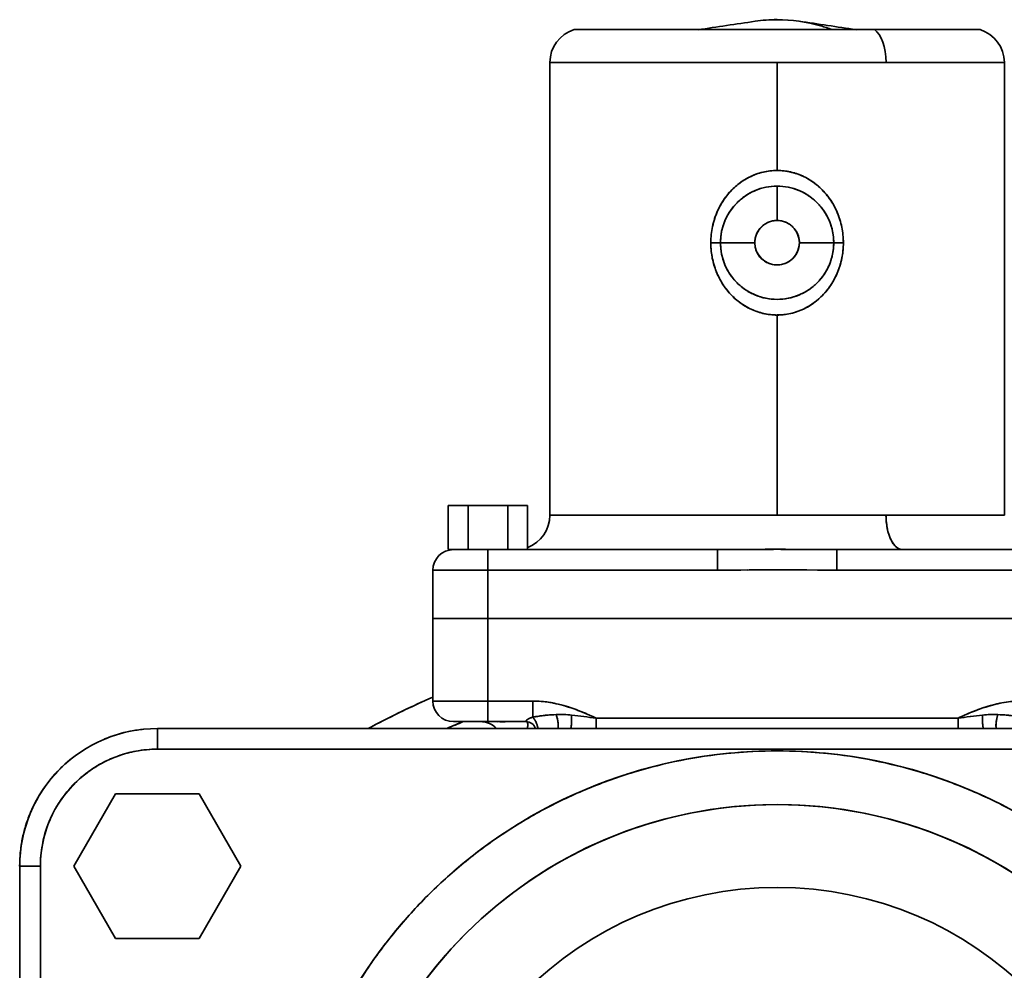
# Model space of a CAD drawing. Header units: inches. Extents: x 3748 to 4949, y 493 to 1838.
# Tile 10 of 27: x 4202 to 4345, y 1141 to 1279. Entities that reach past the tile are written whole.
import ezdxf

# ---------------------------------------------------------------- set-up
doc = ezdxf.new("R2010")
doc.units = ezdxf.units.IN
doc.header["$MEASUREMENT"] = 0

msp = doc.modelspace()

# ---------------------------------------------------------------- linework, layer by layer
at = {"color": 7, "lineweight": 35, "ltscale": 0.090202}
msp.add_line((4283.02, 1277.68), (4286.63, 1277.68), dxfattribs=at)
at = {"color": 7, "lineweight": 35}
for p, q in [((4286.63, 1277.68), (4326.63, 1277.68)), ((4312.5, 1272.9), (4279.5, 1272.9)), ((4279.5, 1207.12), (4279.5, 1272.9)), ((4312.5, 1272.9), (4283.54, 1272.9)), ((4345.5, 1207.12), (4345.5, 1272.9)), ((4312.5, 1236.21), (4312.5, 1207.12)), ((4312.5, 1207.12), (4312.5, 1236.21)), ((4279.5, 1207.12), (4312.5, 1207.12)), ((4312.5, 1207.12), (4283.54, 1207.12)), ((4270.5, 1202.12), (4303.84, 1202.12)), ((4303.84, 1202.12), (4270.5, 1202.12)), ((4321.16, 1202.12), (4354.5, 1202.12)), ((4354.5, 1202.12), (4321.16, 1202.12)), ((4303.84, 1199.12), (4270.5, 1199.12)), ((4303.84, 1199.12), (4270.5, 1199.12)), ((4354.5, 1199.12), (4321.16, 1199.12)), ((4354.5, 1199.12), (4321.16, 1199.12)), ((4354.5, 1192.12), (4270.5, 1192.12)), ((4270.5, 1192.12), (4354.5, 1192.12)), ((4270.5, 1192.12), (4354.5, 1192.12)), ((4270.5, 1192.12), (4354.5, 1192.12)), ((4286.2, 1177.62), (4338.79, 1177.62)), ((4286.2, 1177.62), (4338.79, 1177.62)), ((4402.5, 1176.12), (4222.5, 1176.12)), ((4222.5, 1176.12), (4402.5, 1176.12)), ((4402.5, 1173.12), (4222.5, 1173.12)), ((4402.5, 1173.12), (4222.5, 1173.12)), ((4202.5, 1156.12), (4202.5, 976.12)), ((4202.5, 976.12), (4202.5, 1156.12)), ((4202.5, 976.12), (4202.5, 1156.12)), ((4202.5, 976.12), (4202.5, 1156.12)), ((4202.5, 976.12), (4202.5, 1156.12)), ((4202.5, 1156.12), (4202.5, 976.12)), ((4205.5, 1156.12), (4205.5, 976.12)), ((4205.5, 1156.12), (4205.5, 976.12))]:
    msp.add_line(p, q, dxfattribs=at)
at = {"color": 7, "lineweight": 35, "ltscale": 0.383582}
msp.add_line((4326.63, 1277.68), (4341.97, 1277.68), dxfattribs=at)
at = {"color": 7, "lineweight": 35, "ltscale": 0.100995}
for p, q in [((4283.54, 1272.9), (4279.5, 1272.9)), ((4283.54, 1207.12), (4279.5, 1207.12))]:
    msp.add_line(p, q, dxfattribs=at)
at = {"color": 7, "lineweight": 35, "ltscale": 0.392387}
for p, q in [((4312.5, 1272.9), (4312.5, 1257.21)), ((4312.5, 1257.21), (4312.5, 1272.9))]:
    msp.add_line(p, q, dxfattribs=at)
at = {"color": 7, "lineweight": 35, "ltscale": 0.395526}
for p, q in [((4328.32, 1272.9), (4312.5, 1272.9)), ((4328.32, 1272.9), (4312.5, 1272.9)), ((4328.32, 1207.12), (4312.5, 1207.12)), ((4312.5, 1207.12), (4328.32, 1207.12))]:
    msp.add_line(p, q, dxfattribs=at)
at = {"color": 7, "lineweight": 35, "ltscale": 0.429474}
for p, q in [((4345.5, 1272.9), (4328.32, 1272.9)), ((4345.5, 1272.9), (4328.32, 1272.9)), ((4328.32, 1207.12), (4345.5, 1207.12)), ((4328.32, 1207.12), (4345.5, 1207.12))]:
    msp.add_line(p, q, dxfattribs=at)
at = {"color": 7, "lineweight": 35, "ltscale": 0.125}
for p, q in [((4312.5, 1254.94), (4312.5, 1249.94)), ((4312.5, 1249.94), (4312.5, 1254.94)), ((4304.26, 1246.71), (4309.26, 1246.71)), ((4315.73, 1246.71), (4320.73, 1246.71)), ((4265.5, 1202.12), (4270.5, 1202.12)), ((4270.5, 1177.12), (4265.5, 1177.12))]:
    msp.add_line(p, q, dxfattribs=at)
at = {"color": 7, "lineweight": 35, "ltscale": 0.034779}
for p, q in [((4302.87, 1246.71), (4304.26, 1246.71)), ((4302.87, 1246.71), (4304.26, 1246.71)), ((4320.73, 1246.71), (4322.12, 1246.71)), ((4320.73, 1246.71), (4322.12, 1246.71))]:
    msp.add_line(p, q, dxfattribs=at)
at = {"color": 7, "lineweight": 35, "ltscale": 0.124998}
for p, q in [((4304.26, 1246.71), (4309.26, 1246.71)), ((4315.73, 1246.71), (4320.73, 1246.71))]:
    msp.add_line(p, q, dxfattribs=at)
at = {"color": 7, "lineweight": 35, "ltscale": 0.160001}
for p, q in [((4264.72, 1202.12), (4264.72, 1208.52)), ((4264.72, 1208.52), (4264.72, 1202.12)), ((4264.72, 1202.12), (4264.72, 1208.52)), ((4264.72, 1208.52), (4264.72, 1202.12)), ((4267.61, 1202.12), (4267.61, 1208.52)), ((4267.61, 1208.52), (4267.61, 1202.12)), ((4273.38, 1202.12), (4273.38, 1208.52)), ((4273.38, 1208.52), (4273.38, 1202.12)), ((4276.27, 1208.52), (4276.27, 1202.12)), ((4276.27, 1202.12), (4276.27, 1208.52))]:
    msp.add_line(p, q, dxfattribs=at)
at = {"color": 7, "lineweight": 35, "ltscale": 0.072169}
for p, q in [((4264.72, 1208.52), (4267.61, 1208.52)), ((4267.61, 1208.52), (4264.72, 1208.52)), ((4264.72, 1202.12), (4267.61, 1202.12)), ((4264.72, 1202.12), (4267.61, 1202.12))]:
    msp.add_line(p, q, dxfattribs=at)
at = {"color": 7, "lineweight": 35, "ltscale": 0.144337}
for p, q in [((4267.61, 1208.52), (4273.38, 1208.52)), ((4273.38, 1208.52), (4267.61, 1208.52)), ((4267.61, 1202.12), (4273.38, 1202.12)), ((4267.61, 1202.12), (4273.38, 1202.12))]:
    msp.add_line(p, q, dxfattribs=at)
at = {"color": 7, "lineweight": 35, "ltscale": 0.072168}
for p, q in [((4273.38, 1208.52), (4276.27, 1208.52)), ((4276.27, 1208.52), (4273.38, 1208.52))]:
    msp.add_line(p, q, dxfattribs=at)
at = {"color": 7, "lineweight": 35, "ltscale": 0.018877}
msp.add_line((4265.48, 1202.12), (4264.72, 1202.12), dxfattribs=at)
at = {"color": 7, "lineweight": 35, "ltscale": 0.018884}
msp.add_line((4264.72, 1202.12), (4265.48, 1202.12), dxfattribs=at)
at = {"color": 7, "lineweight": 35, "ltscale": 0.019276}
msp.add_line((4265.49, 1202.12), (4264.72, 1202.12), dxfattribs=at)
at = {"color": 7, "lineweight": 35, "ltscale": 0.002399}
msp.add_line((4265.5, 1202.12), (4265.59, 1202.12), dxfattribs=at)
at = {"color": 7, "lineweight": 35, "ltscale": 0.007108}
msp.add_line((4265.59, 1202.12), (4265.88, 1202.12), dxfattribs=at)
at = {"color": 7, "lineweight": 35, "ltscale": 0.011555}
msp.add_line((4265.88, 1202.12), (4266.34, 1202.12), dxfattribs=at)
at = {"color": 7, "lineweight": 35, "ltscale": 0.015558}
msp.add_line((4266.34, 1202.12), (4266.96, 1202.12), dxfattribs=at)
at = {"color": 7, "lineweight": 35, "ltscale": 0.018947}
msp.add_line((4266.96, 1202.12), (4267.72, 1202.12), dxfattribs=at)
at = {"color": 7, "lineweight": 35, "ltscale": 0.021609}
msp.add_line((4267.72, 1202.12), (4268.58, 1202.12), dxfattribs=at)
at = {"color": 7, "lineweight": 35, "ltscale": 0.023428}
msp.add_line((4268.58, 1202.12), (4269.52, 1202.12), dxfattribs=at)
at = {"color": 7, "lineweight": 35, "ltscale": 0.024396}
msp.add_line((4269.52, 1202.12), (4270.5, 1202.12), dxfattribs=at)
at = {"color": 7, "lineweight": 35, "ltscale": 0.075}
for p, q in [((4270.5, 1202.12), (4270.5, 1199.12)), ((4270.5, 1202.12), (4270.5, 1199.12)), ((4303.84, 1199.12), (4303.84, 1202.12)), ((4303.84, 1202.12), (4303.84, 1199.12)), ((4321.16, 1202.12), (4321.16, 1199.12)), ((4321.16, 1199.12), (4321.16, 1202.12)), ((4270.5, 1180.12), (4270.5, 1177.12)), ((4270.5, 1180.12), (4270.5, 1177.12)), ((4222.5, 1176.12), (4222.5, 1173.12)), ((4222.5, 1173.12), (4222.5, 1176.12)), ((4202.5, 1156.12), (4205.5, 1156.12)), ((4205.5, 1156.12), (4202.5, 1156.12))]:
    msp.add_line(p, q, dxfattribs=at)
at = {"color": 7, "lineweight": 35, "ltscale": 0.2}
for p, q in [((4270.5, 1199.12), (4262.5, 1199.12)), ((4270.5, 1199.12), (4262.5, 1199.12)), ((4270.5, 1192.12), (4262.5, 1192.12)), ((4262.5, 1192.12), (4270.5, 1192.12)), ((4262.5, 1180.12), (4270.5, 1180.12)), ((4262.5, 1180.12), (4270.5, 1180.12))]:
    msp.add_line(p, q, dxfattribs=at)
at = {"color": 7, "lineweight": 35, "ltscale": 0.175}
for p, q in [((4262.5, 1192.12), (4262.5, 1199.12)), ((4262.5, 1199.12), (4262.5, 1192.12)), ((4262.5, 1192.12), (4262.5, 1199.12)), ((4270.5, 1199.12), (4270.5, 1192.12)), ((4270.5, 1192.12), (4270.5, 1199.12))]:
    msp.add_line(p, q, dxfattribs=at)
at = {"color": 7, "lineweight": 35, "ltscale": 0.054208}
msp.add_line((4308.19, 1199.16), (4306.02, 1199.13), dxfattribs=at)
at = {"color": 7, "lineweight": 35, "ltscale": 0.054213}
msp.add_line((4318.97, 1199.13), (4316.8, 1199.16), dxfattribs=at)
at = {"color": 7, "lineweight": 35, "ltscale": 0.299999}
for p, q in [((4262.5, 1180.12), (4262.5, 1192.12)), ((4262.5, 1192.12), (4262.5, 1180.12)), ((4262.5, 1180.12), (4262.5, 1192.12)), ((4270.5, 1180.12), (4270.5, 1192.12)), ((4270.5, 1192.12), (4270.5, 1180.12))]:
    msp.add_line(p, q, dxfattribs=at)
at = {"color": 7, "lineweight": 35, "ltscale": 0.003844}
msp.add_line((4262.5, 1192.12), (4262.65, 1192.12), dxfattribs=at)
at = {"color": 7, "lineweight": 35, "ltscale": 0.003827}
msp.add_line((4262.5, 1192.12), (4262.65, 1192.12), dxfattribs=at)
at = {"color": 7, "lineweight": 35, "ltscale": 0.01138}
msp.add_line((4262.65, 1192.12), (4263.1, 1192.12), dxfattribs=at)
at = {"color": 7, "lineweight": 35, "ltscale": 0.011392}
msp.add_line((4262.65, 1192.12), (4263.1, 1192.12), dxfattribs=at)
at = {"color": 7, "lineweight": 35, "ltscale": 0.018483}
msp.add_line((4263.1, 1192.12), (4263.84, 1192.12), dxfattribs=at)
at = {"color": 7, "lineweight": 35, "ltscale": 0.018405}
msp.add_line((4263.1, 1192.12), (4263.84, 1192.12), dxfattribs=at)
at = {"color": 7, "lineweight": 35, "ltscale": 0.024872}
msp.add_line((4263.84, 1192.12), (4264.84, 1192.12), dxfattribs=at)
at = {"color": 7, "lineweight": 35, "ltscale": 0.024908}
msp.add_line((4263.84, 1192.12), (4264.84, 1192.12), dxfattribs=at)
at = {"color": 7, "lineweight": 35, "ltscale": 0.030307}
msp.add_line((4264.84, 1192.12), (4266.05, 1192.12), dxfattribs=at)
at = {"color": 7, "lineweight": 35, "ltscale": 0.030196}
msp.add_line((4264.84, 1192.12), (4266.04, 1192.12), dxfattribs=at)
at = {"color": 7, "lineweight": 35, "ltscale": 0.03457}
msp.add_line((4266.04, 1192.12), (4267.43, 1192.12), dxfattribs=at)
at = {"color": 7, "lineweight": 35, "ltscale": 0.034578}
msp.add_line((4266.05, 1192.12), (4267.43, 1192.12), dxfattribs=at)
at = {"color": 7, "lineweight": 35, "ltscale": 0.037518}
msp.add_line((4267.43, 1192.12), (4268.93, 1192.12), dxfattribs=at)
at = {"color": 7, "lineweight": 35, "ltscale": 0.037515}
msp.add_line((4267.43, 1192.12), (4268.93, 1192.12), dxfattribs=at)
at = {"color": 7, "lineweight": 35, "ltscale": 0.039018}
msp.add_line((4268.93, 1192.12), (4270.5, 1192.12), dxfattribs=at)
at = {"color": 7, "lineweight": 35, "ltscale": 0.039186}
msp.add_line((4268.93, 1192.12), (4270.5, 1192.12), dxfattribs=at)
at = {"color": 7, "lineweight": 35, "ltscale": 0.162701}
msp.add_line((4270.5, 1180.12), (4277, 1180.12), dxfattribs=at)
msp.add_line((4270.5, 1180.12), (4277, 1180.12), dxfattribs=at)
at = {"color": 7, "lineweight": 35, "ltscale": 0.059251}
for p, q in [((4277, 1177.75), (4277, 1180.12)), ((4277, 1180.12), (4277, 1177.75))]:
    msp.add_line(p, q, dxfattribs=at)
at = {"color": 7, "lineweight": 35, "ltscale": 0.099994}
msp.add_line((4265.5, 1177.12), (4269.5, 1177.12), dxfattribs=at)
at = {"color": 7, "lineweight": 35, "ltscale": 0.002087}
msp.add_line((4265.58, 1177.12), (4265.5, 1177.12), dxfattribs=at)
at = {"color": 7, "lineweight": 35, "ltscale": 0.006689}
msp.add_line((4265.85, 1177.12), (4265.58, 1177.12), dxfattribs=at)
at = {"color": 7, "lineweight": 35, "ltscale": 0.011598}
msp.add_line((4266.31, 1177.12), (4265.85, 1177.12), dxfattribs=at)
at = {"color": 7, "lineweight": 35, "ltscale": 0.016237}
msp.add_line((4266.96, 1177.12), (4266.31, 1177.12), dxfattribs=at)
at = {"color": 7, "lineweight": 35, "ltscale": 0.019987}
msp.add_line((4267.76, 1177.12), (4266.96, 1177.12), dxfattribs=at)
at = {"color": 7, "lineweight": 35, "ltscale": 0.022389}
msp.add_line((4268.65, 1177.12), (4267.76, 1177.12), dxfattribs=at)
at = {"color": 7, "lineweight": 35, "ltscale": 0.062483}
msp.add_line((4270.5, 1177.12), (4268, 1177.12), dxfattribs=at)
at = {"color": 7, "lineweight": 35, "ltscale": 0.037726}
msp.add_line((4269.5, 1177.12), (4268, 1177.12), dxfattribs=at)
at = {"color": 7, "lineweight": 35, "ltscale": 0.025017}
msp.add_line((4268.5, 1177.12), (4269.5, 1177.12), dxfattribs=at)
at = {"color": 7, "lineweight": 35, "ltscale": 0.025169}
msp.add_line((4269.5, 1177.12), (4268.5, 1177.12), dxfattribs=at)
at = {"color": 7, "lineweight": 35, "ltscale": 0.1}
for p, q in [((4268.5, 1177.12), (4272.5, 1177.12)), ((4272.5, 1177.12), (4268.5, 1177.12))]:
    msp.add_line(p, q, dxfattribs=at)
at = {"color": 7, "lineweight": 35, "ltscale": 0.000961}
for p, q in [((4268.53, 1177.12), (4268.5, 1177.12)), ((4272.5, 1177.12), (4272.46, 1177.12))]:
    msp.add_line(p, q, dxfattribs=at)
at = {"color": 7, "lineweight": 35, "ltscale": 0.002844}
for p, q in [((4268.65, 1177.12), (4268.53, 1177.12)), ((4272.46, 1177.12), (4272.34, 1177.12))]:
    msp.add_line(p, q, dxfattribs=at)
at = {"color": 7, "lineweight": 35, "ltscale": 0.00462}
for p, q in [((4268.83, 1177.12), (4268.65, 1177.12)), ((4272.34, 1177.12), (4272.16, 1177.12))]:
    msp.add_line(p, q, dxfattribs=at)
at = {"color": 7, "lineweight": 35, "ltscale": 0.023267}
msp.add_line((4269.59, 1177.12), (4268.65, 1177.12), dxfattribs=at)
at = {"color": 7, "lineweight": 35, "ltscale": 0.006218}
for p, q in [((4269.08, 1177.12), (4268.83, 1177.12)), ((4272.16, 1177.12), (4271.91, 1177.12))]:
    msp.add_line(p, q, dxfattribs=at)
at = {"color": 7, "lineweight": 35, "ltscale": 0.007578}
for p, q in [((4269.38, 1177.12), (4269.08, 1177.12)), ((4271.91, 1177.12), (4271.61, 1177.12))]:
    msp.add_line(p, q, dxfattribs=at)
at = {"color": 7, "lineweight": 35, "ltscale": 0.008644}
for p, q in [((4269.73, 1177.12), (4269.38, 1177.12)), ((4271.61, 1177.12), (4271.26, 1177.12))]:
    msp.add_line(p, q, dxfattribs=at)
at = {"color": 7, "lineweight": 35, "ltscale": 0.054851}
msp.add_line((4271.69, 1177.12), (4269.5, 1177.12), dxfattribs=at)
at = {"color": 7, "lineweight": 35, "ltscale": 0.022745}
msp.add_line((4270.5, 1177.12), (4269.59, 1177.12), dxfattribs=at)
at = {"color": 7, "lineweight": 35, "ltscale": 0.00938}
for p, q in [((4270.11, 1177.12), (4269.73, 1177.12)), ((4271.26, 1177.12), (4270.89, 1177.12))]:
    msp.add_line(p, q, dxfattribs=at)
at = {"color": 7, "lineweight": 35, "ltscale": 0.009755}
for p, q in [((4270.5, 1177.12), (4270.11, 1177.12)), ((4270.89, 1177.12), (4270.5, 1177.12))]:
    msp.add_line(p, q, dxfattribs=at)
at = {"color": 7, "lineweight": 35, "ltscale": 0.137982}
for p, q in [((4276.01, 1177.12), (4270.5, 1177.12)), ((4270.5, 1177.12), (4276.01, 1177.12))]:
    msp.add_line(p, q, dxfattribs=at)
at = {"color": 7, "lineweight": 35, "ltscale": 0.062328}
msp.add_line((4270.5, 1177.12), (4272.99, 1177.12), dxfattribs=at)
at = {"color": 7, "lineweight": 35, "ltscale": 0.029849}
msp.add_line((4271.69, 1177.12), (4270.5, 1177.12), dxfattribs=at)
at = {"color": 7, "lineweight": 35, "ltscale": 0.006754}
msp.add_line((4272.26, 1177.1), (4271.99, 1177.12), dxfattribs=at)
at = {"color": 7, "lineweight": 35, "ltscale": 0.005891}
msp.add_line((4272.5, 1177.09), (4272.26, 1177.1), dxfattribs=at)
at = {"color": 7, "lineweight": 35, "ltscale": 0.004821}
msp.add_line((4272.69, 1177.09), (4272.5, 1177.09), dxfattribs=at)
at = {"color": 7, "lineweight": 35, "ltscale": 0.075653}
msp.add_line((4276.01, 1177.12), (4272.99, 1177.12), dxfattribs=at)
at = {"color": 7, "lineweight": 35, "ltscale": 3.5e-05}
for p, q in [((4276.02, 1177.12), (4276.01, 1177.12)), ((4276.01, 1177.12), (4276.02, 1177.12))]:
    msp.add_line(p, q, dxfattribs=at)
at = {"color": 7, "lineweight": 35, "ltscale": 0.00116}
msp.add_line((4276.03, 1177.14), (4276.04, 1177.19), dxfattribs=at)
at = {"color": 7, "lineweight": 35, "ltscale": 0.0375}
for p, q in [((4286.2, 1176.12), (4286.2, 1177.62)), ((4286.2, 1176.12), (4286.2, 1177.62)), ((4338.79, 1176.12), (4338.79, 1177.62)), ((4338.79, 1177.62), (4338.79, 1176.12))]:
    msp.add_line(p, q, dxfattribs=at)
at = {"color": 7, "lineweight": 35, "ltscale": 0.003335}
msp.add_line((4264.66, 1176.18), (4264.54, 1176.12), dxfattribs=at)
at = {"color": 7, "lineweight": 35, "ltscale": 0.000266}
msp.add_line((4276.21, 1176.12), (4276.22, 1176.13), dxfattribs=at)
at = {"color": 7, "lineweight": 35, "ltscale": 0.000854}
msp.add_line((4205.86, 1167.22), (4205.88, 1167.25), dxfattribs=at)
at = {"color": 7, "lineweight": 35, "ltscale": 0.303109}
for p, q in [((4216.43, 1166.62), (4210.37, 1156.12)), ((4210.37, 1156.12), (4216.43, 1166.62)), ((4216.43, 1166.62), (4210.37, 1156.12)), ((4210.37, 1156.12), (4216.43, 1145.62)), ((4216.43, 1145.62), (4210.37, 1156.12)), ((4210.37, 1156.12), (4216.43, 1145.62))]:
    msp.add_line(p, q, dxfattribs=at)
at = {"color": 7, "lineweight": 35, "ltscale": 0.30311}
for p, q in [((4228.56, 1166.62), (4216.43, 1166.62)), ((4216.43, 1166.62), (4228.56, 1166.62)), ((4216.43, 1145.62), (4228.56, 1145.62)), ((4228.56, 1145.62), (4216.43, 1145.62)), ((4216.43, 1145.62), (4228.56, 1145.62))]:
    msp.add_line(p, q, dxfattribs=at)
at = {"color": 7, "lineweight": 35, "ltscale": 0.303108}
for p, q in [((4234.62, 1156.12), (4228.56, 1166.62)), ((4228.56, 1166.62), (4234.62, 1156.12)), ((4228.56, 1145.62), (4234.62, 1156.12)), ((4234.62, 1156.12), (4228.56, 1145.62))]:
    msp.add_line(p, q, dxfattribs=at)
at = {"color": 7, "lineweight": 35}
for points in [[(4312.5, 1257.21), (4312.23, 1257.2), (4311.97, 1257.19), (4311.71, 1257.17), (4311.46, 1257.15), (4311.2, 1257.11), (4310.94, 1257.07), (4310.68, 1257.02), (4310.43, 1256.96), (4310.18, 1256.9), (4309.93, 1256.83), (4309.68, 1256.75), (4309.43, 1256.66), (4309.19, 1256.57), (4308.95, 1256.47), (4308.71, 1256.36), (4308.59, 1256.3), (4308.47, 1256.24), (4308.35, 1256.18), (4308.23, 1256.12), (4307.99, 1255.98), (4307.75, 1255.84), (4307.52, 1255.7), (4307.3, 1255.54), (4307.08, 1255.39), (4306.86, 1255.22), (4306.65, 1255.05), (4306.44, 1254.87), (4306.24, 1254.69), (4306.05, 1254.51), (4305.87, 1254.32), (4305.69, 1254.13), (4305.51, 1253.94), (4305.35, 1253.74), (4305.18, 1253.53), (4305.02, 1253.33), (4304.87, 1253.12), (4304.72, 1252.9), (4304.59, 1252.7), (4304.47, 1252.5), (4304.35, 1252.3), (4304.23, 1252.09), (4304.12, 1251.89), (4304.06, 1251.76), (4303.99, 1251.62), (4303.93, 1251.49), (4303.86, 1251.36), (4303.75, 1251.09), (4303.64, 1250.81), (4303.57, 1250.63), (4303.5, 1250.44), (4303.43, 1250.25), (4303.39, 1250.11), (4303.34, 1249.96), (4303.3, 1249.82), (4303.26, 1249.67), (4303.19, 1249.38), (4303.12, 1249.09), (4303.06, 1248.8), (4303.01, 1248.5), (4302.97, 1248.2), (4302.93, 1247.91), (4302.91, 1247.61), (4302.89, 1247.31), (4302.87, 1247.01), (4302.87, 1246.71)], [(4322.12, 1246.71), (4322.12, 1246.99), (4322.11, 1247.28), (4322.09, 1247.56), (4322.06, 1247.85), (4322.03, 1248.13), (4321.99, 1248.42), (4321.95, 1248.7), (4321.89, 1248.98), (4321.83, 1249.26), (4321.77, 1249.53), (4321.69, 1249.81), (4321.61, 1250.08), (4321.52, 1250.35), (4321.43, 1250.62), (4321.32, 1250.89), (4321.22, 1251.15), (4321.1, 1251.41), (4320.98, 1251.66), (4320.85, 1251.91), (4320.72, 1252.16), (4320.58, 1252.4), (4320.44, 1252.64), (4320.28, 1252.88), (4320.13, 1253.11), (4319.96, 1253.33), (4319.79, 1253.55), (4319.62, 1253.77), (4319.44, 1253.98), (4319.25, 1254.19), (4319.06, 1254.39), (4318.86, 1254.59), (4318.65, 1254.78), (4318.45, 1254.96), (4318.23, 1255.14), (4318.02, 1255.31), (4317.8, 1255.47), (4317.58, 1255.62), (4317.36, 1255.77), (4317.13, 1255.91), (4316.9, 1256.05), (4316.66, 1256.17), (4316.42, 1256.3), (4316.18, 1256.41), (4315.93, 1256.52), (4315.68, 1256.62), (4315.55, 1256.66), (4315.43, 1256.71), (4315.3, 1256.75), (4315.17, 1256.79), (4315, 1256.85), (4314.83, 1256.89), (4314.65, 1256.94), (4314.42, 1257), (4314.18, 1257.05), (4313.94, 1257.09), (4313.7, 1257.12), (4313.46, 1257.15), (4313.22, 1257.18), (4312.98, 1257.19), (4312.74, 1257.2), (4312.5, 1257.21)], [(4305.54, 1253.97), (4305.73, 1254.18), (4305.93, 1254.39), (4306.03, 1254.49), (4306.13, 1254.59), (4306.3, 1254.74), (4306.46, 1254.89), (4306.63, 1255.04), (4306.81, 1255.18), (4306.98, 1255.32), (4307.18, 1255.46), (4307.38, 1255.61), (4307.59, 1255.74), (4307.79, 1255.87), (4308, 1256), (4308.22, 1256.11), (4308.44, 1256.23), (4308.66, 1256.34)], [(4316.33, 1256.34), (4316.55, 1256.23), (4316.77, 1256.12), (4316.98, 1256), (4317.19, 1255.87), (4317.4, 1255.74), (4317.6, 1255.61), (4317.81, 1255.47), (4318, 1255.32), (4318.18, 1255.18), (4318.35, 1255.04), (4318.52, 1254.89), (4318.69, 1254.74), (4318.86, 1254.59), (4318.96, 1254.49), (4319.06, 1254.39), (4319.25, 1254.18), (4319.45, 1253.97)], [(4312.5, 1236.21), (4312.23, 1236.21), (4311.97, 1236.22), (4311.71, 1236.24), (4311.46, 1236.27), (4311.2, 1236.3), (4310.94, 1236.35), (4310.68, 1236.4), (4310.43, 1236.45), (4310.18, 1236.52), (4309.93, 1236.59), (4309.68, 1236.67), (4309.43, 1236.75), (4309.19, 1236.85), (4308.95, 1236.95), (4308.71, 1237.05), (4308.59, 1237.11), (4308.47, 1237.17), (4308.35, 1237.23), (4308.23, 1237.3), (4307.99, 1237.43), (4307.75, 1237.57), (4307.52, 1237.72), (4307.3, 1237.87), (4307.08, 1238.03), (4306.86, 1238.2), (4306.65, 1238.37), (4306.44, 1238.55), (4306.24, 1238.73), (4306.05, 1238.91), (4305.87, 1239.09), (4305.69, 1239.28), (4305.51, 1239.48), (4305.35, 1239.68), (4305.18, 1239.88), (4305.02, 1240.09), (4304.87, 1240.3), (4304.72, 1240.52), (4304.59, 1240.71), (4304.47, 1240.91), (4304.35, 1241.11), (4304.23, 1241.32), (4304.12, 1241.53), (4304.06, 1241.66), (4303.99, 1241.79), (4303.93, 1241.92), (4303.86, 1242.06), (4303.75, 1242.33), (4303.64, 1242.6), (4303.57, 1242.79), (4303.5, 1242.98), (4303.43, 1243.17), (4303.39, 1243.31), (4303.34, 1243.45), (4303.3, 1243.6), (4303.26, 1243.74), (4303.19, 1244.03), (4303.12, 1244.32), (4303.06, 1244.62), (4303.01, 1244.91), (4302.97, 1245.21), (4302.93, 1245.51), (4302.91, 1245.81), (4302.89, 1246.11), (4302.87, 1246.41), (4302.87, 1246.71)], [(4322.12, 1246.71), (4322.12, 1246.42), (4322.11, 1246.14), (4322.09, 1245.85), (4322.06, 1245.57), (4322.03, 1245.28), (4321.99, 1245), (4321.95, 1244.72), (4321.89, 1244.44), (4321.83, 1244.16), (4321.77, 1243.88), (4321.69, 1243.61), (4321.61, 1243.33), (4321.52, 1243.06), (4321.43, 1242.79), (4321.32, 1242.53), (4321.22, 1242.27), (4321.1, 1242.01), (4320.98, 1241.75), (4320.85, 1241.5), (4320.72, 1241.26), (4320.58, 1241.01), (4320.44, 1240.77), (4320.28, 1240.54), (4320.13, 1240.31), (4319.96, 1240.08), (4319.79, 1239.86), (4319.62, 1239.64), (4319.44, 1239.43), (4319.25, 1239.23), (4319.06, 1239.02), (4318.86, 1238.83), (4318.65, 1238.64), (4318.45, 1238.45), (4318.23, 1238.28), (4318.02, 1238.11), (4317.8, 1237.95), (4317.58, 1237.79), (4317.36, 1237.65), (4317.13, 1237.5), (4316.9, 1237.37), (4316.66, 1237.24), (4316.42, 1237.12), (4316.18, 1237.01), (4315.93, 1236.9), (4315.68, 1236.8), (4315.43, 1236.71), (4315.3, 1236.66), (4315.17, 1236.62), (4315, 1236.57), (4314.83, 1236.52), (4314.65, 1236.47), (4314.42, 1236.42), (4314.18, 1236.37), (4313.94, 1236.33), (4313.7, 1236.29), (4313.46, 1236.26), (4313.22, 1236.24), (4312.98, 1236.22), (4312.74, 1236.21), (4312.5, 1236.21)], [(4330.71, 1202.12), (4330.62, 1202.13), (4330.57, 1202.13), (4330.52, 1202.14), (4330.47, 1202.15), (4330.43, 1202.16), (4330.36, 1202.18), (4330.3, 1202.2), (4330.23, 1202.23), (4330.18, 1202.25), (4330.13, 1202.27), (4330.04, 1202.33), (4329.94, 1202.39), (4329.85, 1202.46), (4329.75, 1202.54), (4329.66, 1202.63), (4329.61, 1202.68), (4329.56, 1202.74), (4329.51, 1202.79), (4329.47, 1202.85), (4329.37, 1202.98), (4329.28, 1203.11), (4329.2, 1203.25), (4329.11, 1203.4), (4329.05, 1203.52), (4328.99, 1203.65), (4328.93, 1203.78), (4328.89, 1203.87), (4328.85, 1203.97), (4328.78, 1204.18), (4328.71, 1204.37), (4328.65, 1204.56), (4328.6, 1204.76), (4328.55, 1204.96), (4328.51, 1205.14), (4328.48, 1205.32), (4328.45, 1205.5), (4328.43, 1205.63), (4328.41, 1205.77), (4328.37, 1206.04), (4328.35, 1206.32), (4328.33, 1206.59), (4328.32, 1206.86), (4328.32, 1207.12)], [(4321.16, 1202.12), (4320.54, 1202.12), (4319.3, 1202.13), (4317.44, 1202.14), (4315.57, 1202.15), (4313.7, 1202.16), (4311.83, 1202.16), (4310.76, 1202.16), (4309.69, 1202.15), (4308.62, 1202.15), (4306.57, 1202.13), (4305.55, 1202.13), (4304.69, 1202.12), (4303.84, 1202.12)], [(4303.84, 1199.12), (4304.53, 1199.12), (4305.23, 1199.13), (4305.92, 1199.13), (4307.23, 1199.15), (4308.53, 1199.16), (4309.91, 1199.17), (4310.6, 1199.18), (4311.63, 1199.18), (4312.76, 1199.19), (4313.88, 1199.18), (4315.08, 1199.17), (4316.28, 1199.16), (4318.36, 1199.14), (4319.41, 1199.13), (4320.28, 1199.13), (4321.16, 1199.12)], [(4277, 1180.12), (4277.31, 1180.12), (4277.63, 1180.11), (4277.94, 1180.09), (4278.26, 1180.07), (4278.58, 1180.03), (4278.91, 1179.99), (4279.23, 1179.95), (4279.56, 1179.89), (4279.85, 1179.84), (4280.14, 1179.79), (4280.43, 1179.72), (4280.72, 1179.66), (4280.91, 1179.61), (4281.11, 1179.56), (4281.31, 1179.51), (4281.51, 1179.45), (4281.91, 1179.33)], [(4286.2, 1177.62), (4285.72, 1177.85), (4285.48, 1177.96), (4285.23, 1178.08), (4284.9, 1178.22), (4284.57, 1178.36), (4284.24, 1178.5), (4283.84, 1178.66), (4283.43, 1178.82), (4283.02, 1178.97), (4282.61, 1179.11), (4282.4, 1179.18), (4282.19, 1179.25), (4281.84, 1179.36), (4281.48, 1179.46), (4281.13, 1179.55), (4280.77, 1179.64), (4280.41, 1179.73), (4280.04, 1179.8), (4279.86, 1179.84), (4279.67, 1179.88), (4279.48, 1179.91), (4279.3, 1179.94), (4279.05, 1179.98), (4278.79, 1180.01), (4278.54, 1180.04), (4278.23, 1180.07), (4277.93, 1180.09), (4277.62, 1180.11), (4277.31, 1180.12), (4277, 1180.12)], [(4345.82, 1179.96), (4345.47, 1179.9), (4345.12, 1179.84), (4344.77, 1179.77), (4344.43, 1179.69), (4344.1, 1179.61), (4343.77, 1179.53), (4343.44, 1179.44), (4343.15, 1179.36), (4342.86, 1179.27), (4342.58, 1179.18), (4342.36, 1179.11), (4342.15, 1179.03), (4341.75, 1178.89), (4341.36, 1178.74), (4340.97, 1178.59), (4340.58, 1178.43), (4340.2, 1178.27), (4339.96, 1178.17), (4339.72, 1178.06), (4339.25, 1177.84), (4338.79, 1177.62)], [(4343.08, 1179.33), (4343.48, 1179.45), (4343.68, 1179.51), (4343.88, 1179.56), (4344.08, 1179.61), (4344.27, 1179.66), (4344.56, 1179.72), (4344.85, 1179.79), (4345.14, 1179.84), (4345.43, 1179.89), (4345.76, 1179.95), (4346.08, 1179.99), (4346.41, 1180.03), (4346.73, 1180.07), (4347.05, 1180.09), (4347.36, 1180.11), (4347.68, 1180.12), (4347.99, 1180.12)], [(4272.99, 1177.12), (4272.99, 1177.12), (4272.99, 1177.12), (4273, 1177.12), (4273, 1177.12), (4273, 1177.12), (4272.99, 1177.12), (4272.99, 1177.12), (4272.98, 1177.11), (4272.94, 1177.1)], [(4272.99, 1177.12), (4272.99, 1177.12), (4272.99, 1177.12), (4272.99, 1177.12), (4273, 1177.12), (4273, 1177.12), (4272.99, 1177.12), (4272.99, 1177.12), (4272.99, 1177.12)], [(4276.21, 1176.12), (4276.25, 1176.3), (4276.26, 1176.38), (4276.28, 1176.46), (4276.29, 1176.57), (4276.29, 1176.67), (4276.29, 1176.72), (4276.29, 1176.76), (4276.29, 1176.83), (4276.28, 1176.89), (4276.26, 1176.95), (4276.25, 1176.97), (4276.24, 1177), (4276.22, 1177.03), (4276.19, 1177.06), (4276.17, 1177.08), (4276.15, 1177.09), (4276.12, 1177.1), (4276.09, 1177.11), (4276.05, 1177.12), (4276.01, 1177.12)], [(4276.02, 1177.12), (4276.02, 1177.13), (4276.02, 1177.13), (4276.03, 1177.14), (4276.03, 1177.17), (4276.04, 1177.2), (4276.05, 1177.22), (4276.07, 1177.26), (4276.08, 1177.28), (4276.1, 1177.31), (4276.12, 1177.34), (4276.14, 1177.36), (4276.16, 1177.39), (4276.19, 1177.41), (4276.23, 1177.45), (4276.28, 1177.48), (4276.33, 1177.51), (4276.38, 1177.53), (4276.42, 1177.56), (4276.51, 1177.6), (4276.6, 1177.63), (4276.69, 1177.66), (4276.79, 1177.69), (4276.89, 1177.72), (4277, 1177.75)], [(4276.42, 1177.55), (4276.47, 1177.58), (4276.54, 1177.61), (4276.61, 1177.63), (4276.68, 1177.66), (4276.84, 1177.71), (4277, 1177.75)], [(4280.43, 1178.15), (4280.08, 1178.13), (4279.71, 1178.1), (4279.44, 1178.09), (4279.17, 1178.06), (4278.83, 1178.03), (4278.5, 1178), (4278.3, 1177.97), (4278.1, 1177.95), (4277.92, 1177.92), (4277.75, 1177.89), (4277.5, 1177.85), (4277.25, 1177.81), (4277, 1177.75)], [(4277, 1177.75), (4277.04, 1177.71), (4277.08, 1177.67), (4277.16, 1177.58), (4277.23, 1177.48), (4277.3, 1177.38), (4277.36, 1177.27), (4277.4, 1177.2), (4277.44, 1177.13), (4277.51, 1176.98), (4277.57, 1176.83), (4277.63, 1176.68), (4277.67, 1176.54), (4277.71, 1176.4), (4277.74, 1176.26), (4277.77, 1176.12)], [(4277, 1177.75), (4277.04, 1177.71), (4277.08, 1177.67), (4277.16, 1177.58), (4277.23, 1177.48), (4277.3, 1177.38), (4277.36, 1177.27), (4277.4, 1177.2), (4277.44, 1177.13), (4277.51, 1176.98), (4277.57, 1176.83), (4277.63, 1176.68), (4277.67, 1176.54), (4277.71, 1176.4), (4277.74, 1176.26), (4277.77, 1176.12)], [(4280.67, 1176.12), (4280.68, 1176.2), (4280.7, 1176.28), (4280.7, 1176.37), (4280.71, 1176.44), (4280.71, 1176.52), (4280.7, 1176.67), (4280.69, 1176.84), (4280.68, 1177.01), (4280.65, 1177.2), (4280.62, 1177.39), (4280.58, 1177.59), (4280.53, 1177.78), (4280.48, 1177.97), (4280.43, 1178.15)], [(4280.43, 1178.15), (4280.48, 1177.98), (4280.52, 1177.81), (4280.57, 1177.64), (4280.6, 1177.46), (4280.64, 1177.28), (4280.66, 1177.11), (4280.69, 1176.93), (4280.7, 1176.76), (4280.71, 1176.6), (4280.71, 1176.46), (4280.7, 1176.34), (4280.7, 1176.28), (4280.69, 1176.22), (4280.68, 1176.17), (4280.67, 1176.12)], [(4282.5, 1176.12), (4282.51, 1176.13), (4282.52, 1176.13), (4282.52, 1176.15), (4282.53, 1176.16), (4282.54, 1176.19), (4282.55, 1176.22), (4282.57, 1176.28), (4282.58, 1176.35), (4282.6, 1176.42), (4282.61, 1176.49), (4282.62, 1176.59), (4282.63, 1176.71), (4282.64, 1176.83), (4282.65, 1176.96), (4282.66, 1177.24), (4282.66, 1177.52), (4282.66, 1177.8), (4282.66, 1178.08)], [(4282.66, 1178.08), (4282.66, 1177.8), (4282.66, 1177.52), (4282.66, 1177.25), (4282.65, 1176.98), (4282.63, 1176.75), (4282.62, 1176.64), (4282.61, 1176.54), (4282.59, 1176.41), (4282.57, 1176.3), (4282.56, 1176.25), (4282.55, 1176.21), (4282.54, 1176.18), (4282.53, 1176.16), (4282.52, 1176.14), (4282.51, 1176.13), (4282.51, 1176.13), (4282.5, 1176.12)], [(4342.33, 1178.08), (4342.33, 1177.77), (4342.33, 1177.45), (4342.33, 1177.29), (4342.34, 1177.13), (4342.34, 1176.99), (4342.35, 1176.84), (4342.37, 1176.66), (4342.39, 1176.49), (4342.4, 1176.41), (4342.41, 1176.34), (4342.42, 1176.28), (4342.43, 1176.23), (4342.44, 1176.19), (4342.46, 1176.16), (4342.47, 1176.14), (4342.48, 1176.13), (4342.48, 1176.13), (4342.49, 1176.12), (4342.5, 1176.12)], [(4342.33, 1178.08), (4342.33, 1177.8), (4342.33, 1177.53), (4342.33, 1177.25), (4342.34, 1176.99), (4342.35, 1176.86), (4342.36, 1176.73), (4342.37, 1176.61), (4342.38, 1176.51), (4342.39, 1176.42), (4342.41, 1176.35), (4342.42, 1176.27), (4342.44, 1176.21), (4342.45, 1176.18), (4342.46, 1176.16), (4342.47, 1176.14), (4342.48, 1176.13), (4342.49, 1176.13), (4342.5, 1176.12)], [(4344.32, 1176.12), (4344.31, 1176.2), (4344.29, 1176.28), (4344.29, 1176.37), (4344.28, 1176.44), (4344.28, 1176.52), (4344.29, 1176.67), (4344.3, 1176.84), (4344.31, 1177.01), (4344.34, 1177.2), (4344.37, 1177.39), (4344.41, 1177.59), (4344.46, 1177.78), (4344.51, 1177.97), (4344.56, 1178.15)], [(4344.32, 1176.12), (4344.31, 1176.19), (4344.3, 1176.27), (4344.29, 1176.36), (4344.28, 1176.42), (4344.28, 1176.49), (4344.28, 1176.64), (4344.29, 1176.79), (4344.31, 1176.95), (4344.33, 1177.13), (4344.36, 1177.3), (4344.39, 1177.47), (4344.43, 1177.65), (4344.47, 1177.82), (4344.51, 1177.99), (4344.56, 1178.15)], [(4344.56, 1178.15), (4344.91, 1178.13), (4345.28, 1178.11), (4345.55, 1178.09), (4345.82, 1178.06), (4346.15, 1178.03), (4346.49, 1178), (4346.69, 1177.97), (4346.89, 1177.95), (4347.07, 1177.92), (4347.24, 1177.89), (4347.49, 1177.85), (4347.74, 1177.81), (4347.99, 1177.75)]]:
    msp.add_lwpolyline(points, dxfattribs=at)
for centre, radius, start, end in [((4462.54, 222.04), 1067.9, 98.25052, 98.6996), ((4312.5, 1256.66), 22.46, 89.9928, 98.2188), ((4312.5, 1256.66), 22.47, 90.0344, 98.218), ((4162.61, 223.12), 1066.82, 81.30079, 81.74964), ((4284.5, 1272.9), 5, 107.1418, 180), ((4311.94, 1254.21), 24.98, 69.9944, 74.0266), ((4311.94, 1254.21), 24.98, 69.9949, 74.003), ((4340.5, 1272.9), 5, 0, 72.8582), ((4312.49, 1248.35), 8.86, 89.9616, 115.6327), ((4312.46, 1248.2), 9.01, 64.5834, 77.1633), ((4312.5, 1246.71), 8.23, 90, 180), ((4312.5, 1246.71), 8.23, 90, 180), ((4312.49, 1246.72), 8.21, 112.487, 123.763), ((4312.49, 1246.73), 8.21, 101.3183, 112.5129), ((4312.49, 1246.73), 8.21, 90.0912, 101.2629), ((4312.5, 1246.71), 8.23, 0, 90), ((4312.5, 1246.71), 8.23, 0, 90), ((4312.5, 1246.73), 8.21, 78.7371, 89.9084), ((4312.5, 1246.73), 8.21, 67.487, 78.6396), ((4312.5, 1246.72), 8.21, 56.3828, 67.3758), ((4313.42, 1247.06), 10.48, 138.7746, 155.9945), ((4312.48, 1246.72), 8.21, 123.737, 135.013), ((4312.51, 1246.72), 8.21, 44.987, 56.263), ((4311.54, 1247.05), 10.51, 22.8087, 41.2259), ((4314.08, 1246.76), 11.2, 155.9199, 168.0726), ((4312.48, 1246.72), 8.21, 146.237, 157.513), ((4312.48, 1246.72), 8.21, 134.987, 146.263), ((4312.51, 1246.72), 8.21, 33.737, 45.013), ((4312.51, 1246.72), 8.21, 22.6251, 33.6167), ((4312.48, 1246.71), 8.21, 157.487, 168.763), ((4312.5, 1246.71), 3.23, 90, 180), ((4312.49, 1246.71), 3.23, 101.237, 112.513), ((4312.49, 1246.71), 3.23, 89.987, 101.263), ((4312.5, 1246.71), 3.23, 0, 90), ((4312.5, 1246.71), 3.23, 78.737, 90.013), ((4312.5, 1246.71), 3.23, 67.487, 78.763), ((4312.51, 1246.71), 8.21, 11.3617, 22.513), ((4310.85, 1246.74), 11.27, 11.3531, 22.8925), ((4313.8, 1246.77), 10.92, 167.8223, 174.0837), ((4312.49, 1246.71), 3.23, 146.237, 157.513), ((4312.49, 1246.71), 3.23, 134.987, 146.263), ((4312.49, 1246.71), 3.23, 123.737, 135.013), ((4312.49, 1246.71), 3.23, 112.487, 123.763), ((4312.5, 1246.71), 3.23, 56.237, 67.513), ((4312.5, 1246.71), 3.23, 44.987, 56.263), ((4312.5, 1246.71), 3.23, 33.737, 45.013), ((4312.5, 1246.71), 3.23, 22.487, 33.763), ((4311.6, 1246.83), 10.51, 5.6184, 11.6801), ((4320.24, 1246.44), 17.38, 175.1943, 179.1102), ((4312.48, 1246.71), 8.21, 168.737, 180.013), ((4312.49, 1246.71), 3.23, 168.737, 180.013), ((4312.49, 1246.71), 3.23, 157.487, 168.763), ((4312.5, 1246.71), 3.23, 11.237, 22.513), ((4312.5, 1246.71), 3.23, 359.987, 11.263), ((4312.51, 1246.71), 8.21, 359.987, 11.263), ((4303.96, 1246.4), 18.16, 0.9581, 4.5893), ((4314.27, 1246.7), 11.4, 179.9832, 190.1243), ((4312.5, 1246.71), 8.23, 180, 0), ((4312.5, 1246.71), 8.23, 180, 0), ((4312.48, 1246.71), 8.21, 179.987, 191.263), ((4312.48, 1246.71), 3.22, 179.9658, 196.2955), ((4312.5, 1246.71), 3.23, 180, 0), ((4312.49, 1246.71), 3.23, 196.2529, 205.9988), ((4312.5, 1246.71), 3.23, 334.0036, 343.7492), ((4312.51, 1246.7), 3.22, 343.6964, 0.0445), ((4312.51, 1246.71), 8.21, 348.737, 0.013), ((4312.27, 1246.5), 9.84, 349.7129, 355.1946), ((4301.72, 1247.09), 20.41, 356.0152, 358.9137), ((4314.08, 1246.66), 11.21, 190.0909, 200.353), ((4312.48, 1246.7), 8.21, 191.237, 202.513), ((4312.49, 1246.7), 3.23, 205.9788, 216.8826), ((4312.49, 1246.7), 3.23, 216.8553, 228.9048), ((4312.49, 1246.7), 3.22, 228.8687, 241.949), ((4312.5, 1246.7), 3.22, 298.0535, 311.1334), ((4312.5, 1246.7), 3.23, 311.0973, 323.1471), ((4312.5, 1246.7), 3.23, 323.1193, 334.0238), ((4312.51, 1246.7), 8.21, 337.487, 348.763), ((4310.68, 1246.73), 11.45, 340.0383, 350.0282), ((4313.75, 1246.53), 10.85, 200.3183, 210.8314), ((4312.48, 1246.7), 8.21, 202.487, 213.763), ((4312.49, 1246.7), 3.22, 241.9048, 255.775), ((4312.49, 1246.7), 3.22, 255.7248, 270.0275), ((4312.5, 1246.7), 3.22, 269.9747, 284.2777), ((4312.5, 1246.7), 3.22, 284.2269, 298.098), ((4312.51, 1246.7), 8.21, 326.237, 337.513), ((4311.52, 1246.39), 10.53, 318.7741, 340.2057), ((4312.48, 1246.7), 8.21, 213.737, 225.013), ((4312.51, 1246.7), 8.21, 314.987, 326.263), ((4313.34, 1246.28), 10.37, 210.7981, 221.6908), ((4312.48, 1246.69), 8.21, 224.987, 236.263), ((4312.49, 1246.69), 8.21, 236.237, 247.513), ((4312.5, 1246.69), 8.21, 292.487, 303.763), ((4312.51, 1246.69), 8.21, 303.737, 315.013), ((4312.97, 1245.94), 9.87, 221.6598, 233.0402), ((4312.49, 1246.69), 8.21, 247.487, 258.763), ((4312.49, 1246.69), 8.21, 258.737, 270.013), ((4312.5, 1246.69), 8.21, 269.987, 281.263), ((4312.5, 1246.69), 8.21, 281.237, 292.513), ((4312.16, 1245.79), 9.66, 298.8954, 318.9444), ((4312.69, 1245.56), 9.4, 233.0139, 244.9356), ((4312.54, 1245.24), 9.03, 244.9178, 257.3199), ((4312.43, 1245.32), 9.12, 284.6579, 298.8663), ((4312.49, 1245.04), 8.83, 257.3106, 270.0048), ((4312.22, 1249.81), 13.6, 271.1707, 276.017), ((4312.57, 1244.61), 8.4, 277.3592, 284.9407), ((4274.5, 1207.12), 5, 290.7761, 359.9996), ((4265.5, 1199.12), 3, 90, 180), ((4265.5, 1199.12), 3, 90, 180), ((4302.72, 1818.44), 616.32, 270.10325, 270.50496), ((4312.78, 593.26), 608.9, 90.02682, 90.43507), ((4312.21, 593.69), 608.47, 89.56491, 89.9735), ((4322.27, 1818.53), 616.41, 269.49497, 269.89669), ((4303.61, 1436.09), 236.96, 270.0552, 270.5838), ((4314.32, 651.91), 547.28, 90.4162, 90.642), ((4312.54, 883.71), 315.48, 90.0078, 90.3983), ((4312.45, 883.75), 315.44, 89.6018, 89.9923), ((4310.67, 652.26), 546.94, 89.358, 89.5839), ((4321.38, 1435.97), 236.85, 269.4161, 269.9448), ((4312.5, 1066.12), 125, 113.5781, 118.3575), ((4312.5, 1066.12), 125, 113.5782, 118.3576), ((4312.46, 1066.2), 124.91, 113.5773, 118.0417), ((4265.5, 1180.12), 3, 180, 270), ((4265.5, 1180.12), 3, 180, 270), ((4265.5, 1180.12), 3, 180, 270), ((4274.4, 1154.67), 25.78, 67.8566, 73.0827), ((4271.09, 1146.49), 34.61, 64.1016, 67.8739), ((4353.9, 1146.49), 34.61, 112.1262, 115.8979), ((4350.59, 1154.66), 25.79, 106.9172, 112.1428), ((4312.5, 1066.12), 120, 112.3317, 113.5568), ((4312.55, 1066), 120.14, 112.3312, 113.4927), ((4269.5, 1174.12), 3, 41.8004, 90), ((4269.5, 1174.12), 3, 82.437, 90), ((4269.5, 1174.12), 3, 41.8107, 90), ((4269.5, 1174.12), 3, 41.7966, 90.0009), ((4271.61, 1165.8), 11.33, 86.721, 89.6129), ((4271.67, 1168.59), 8.53, 87.8494, 89.8759), ((4272.79, 1186.01), 8.92, 266.598, 269.3513), ((4272.72, 1178.75), 1.66, 268.8736, 277.4994), ((4272.7, 1179.51), 2.42, 269.7642, 273.2992), ((4272.78, 1178.19), 1.09, 273.2474, 278.5372), ((4272.91, 1177.35), 0.244, 276.8944, 289.1497), ((4276.01, 1175.62), 1.5, 19.4714, 90), ((4276.01, 1175.62), 1.5, 19.475, 89.9963), ((4276.01, 1175.62), 1.5, 19.4751, 89.9963), ((4276.03, 1176.88), 0.239, 38.3162, 93.5376), ((4275.99, 1177.15), 0.0339, 312.4447, 350.454), ((4276.01, 1175.62), 1.5, 19.463, 89.95), ((4276.01, 1175.62), 1.5, 19.463, 89.95), ((4276.5, 1177.04), 0.483, 141.1246, 162.0365), ((4276.61, 1176.94), 0.632, 126.5748, 140.1651), ((4275.85, 1176.79), 0.439, 2.3594, 33.2557), ((4276.89, 1176.55), 1.11, 115.2023, 126.327), ((4279.44, 1166.9), 11.13, 100.2786, 102.6714), ((4279.93, 1164.26), 13.81, 98.3875, 100.323), ((4280.73, 1158.75), 19.37, 95.6101, 98.3318), ((4281.93, 1145.82), 32.37, 92.6555, 95.4841), ((4281.11, 1164.5), 13.66, 83.5089, 92.8749), ((4281.11, 1164.48), 13.68, 83.5154, 92.8701), ((4266.68, 1039.23), 139.76, 81.9701, 83.4368), ((4266.73, 1039.67), 139.32, 81.9651, 83.4364), ((4358.32, 1039.14), 139.85, 96.5637, 98.0295), ((4358.31, 1039.31), 139.68, 96.5653, 98.0328), ((4343.88, 1164.5), 13.66, 87.1223, 96.4917), ((4343.88, 1164.49), 13.68, 87.1285, 96.486), ((4343.06, 1145.8), 32.39, 84.5173, 87.344), ((4222.5, 1156.12), 20, 90, 180), ((4222.5, 1156.12), 20, 90, 180), ((4222.48, 1156.17), 19.95, 101.237, 112.513), ((4222.49, 1156.13), 19.99, 95.6234, 101.2516), ((4222.5, 1156.13), 19.99, 95.631, 101.2591), ((4272.54, 1176.98), 3.77, 347.0125, 352.7058), ((4274.82, 1176.7), 1.48, 352.2686, 4.1989), ((4222.49, 1156.14), 19.98, 107.6895, 111.7703), ((4222.5, 1156.12), 17, 89.9996, 120.1273), ((4222.49, 1156.15), 16.97, 100.5373, 109.6898), ((4222.49, 1156.15), 16.97, 89.9903, 100.554), ((4312.5, 1101.12), 71.75, 0.0001, 179.9999), ((4312.49, 1101.16), 71.71, 89.9866, 95.6176), ((4312.5, 1101.17), 71.7, 84.3592, 89.9898), ((4222.49, 1156.13), 19.99, 129.3977, 135.0091), ((4222.49, 1156.13), 19.99, 129.5239, 135.0017), ((4222.49, 1156.13), 16.99, 117.4137, 123.7461), ((4222.49, 1156.14), 16.98, 109.6786, 117.4203), ((4312.48, 1101.17), 71.7, 101.2411, 106.8721), ((4312.49, 1101.15), 71.72, 95.6142, 101.2444), ((4312.5, 1101.17), 71.7, 78.7328, 84.3624), ((4312.51, 1101.16), 71.7, 73.1076, 78.736), ((4222.5, 1156.12), 20, 135, 180), ((4222.46, 1156.15), 19.95, 134.987, 146.263), ((4222.49, 1156.13), 19.99, 134.9984, 140.6266), ((4222.47, 1156.15), 16.96, 123.7307, 135.0133), ((4222.48, 1156.13), 16.98, 125.344, 128.5609), ((4222.5, 1156.11), 17.01, 120.1282, 125.3512), ((4312.48, 1101.17), 71.69, 106.869, 112.4995), ((4312.51, 1101.17), 71.7, 67.4833, 73.1109), ((4222.5, 1156.12), 17, 128.5709, 179.9987), ((4222.49, 1156.13), 19.99, 140.6234, 146.2516), ((4222.45, 1156.14), 19.95, 146.237, 157.513), ((4222.49, 1156.13), 19.99, 146.2484, 151.8766), ((4222.47, 1156.15), 16.96, 134.9872, 146.2754), ((4312.48, 1101.16), 71.7, 112.4963, 118.1253), ((4312.52, 1101.17), 71.7, 61.8597, 67.4866), ((4222.48, 1156.13), 19.99, 151.8734, 157.5016), ((4222.48, 1156.13), 16.99, 146.2601, 152.592), ((4312.5, 1101.12), 63.95, 360, 180), ((4312.5, 1101.12), 63.95, 359.9999, 180.0001), ((4312.48, 1101.15), 71.71, 118.122, 123.7496), ((4222.45, 1156.14), 19.95, 157.487, 168.763), ((4222.48, 1156.13), 19.99, 157.4984, 163.1266), ((4222.48, 1156.13), 16.98, 152.5856, 160.326), ((4222.48, 1156.13), 19.99, 163.1234, 168.7516), ((4222.47, 1156.13), 16.97, 160.3149, 169.4656), ((4222.45, 1156.13), 19.95, 168.737, 180.013), ((4222.48, 1156.12), 19.99, 168.7484, 174.3766), ((4312.48, 1101.15), 71.72, 123.7463, 129.373), ((4222.46, 1156.13), 16.96, 169.447, 180.0117), ((4222.48, 1156.12), 19.99, 174.3734, 180.0016), ((4312.47, 1101.15), 71.71, 129.3697, 134.9964), ((4312.5, 1101.12), 51.91, 0, 180), ((4312.5, 1101.12), 51.91, 360, 180), ((4312.46, 1101.15), 71.7, 134.9931, 140.6203), ((4312.46, 1101.15), 71.7, 140.6172, 146.2447), ((4312.46, 1101.14), 71.71, 146.2415, 151.8688)]:
    msp.add_arc(centre, radius, start, end, dxfattribs=at)
for centre, major_axis, ratio, start_param, end_param in [((4312.25, 1183.21), (-0.32, -95.92), 0.482374, 3.006259, 3.143374), ((4312.25, 1183.76), (-0.32, -95.36), 0.483812, 3.005675, 3.143056), ((4325.92, 1272.9), (0, 5), 0.479426, 4.712389, 5.984005), ((4325.92, 1272.9), (0, 5), 0.479426, 4.712389, 5.984005), ((4082.46, 1074.21), (234.6, 181.28), 0.106854, 0.087853, 0.131624), ((4330.71, 1207.12), (0, 5), 0.479426, 1.570796, 3.141593)]:
    msp.add_ellipse(centre, major_axis=major_axis, ratio=ratio, start_param=start_param, end_param=end_param, dxfattribs=at)

doc.saveas('drawing.dxf')
